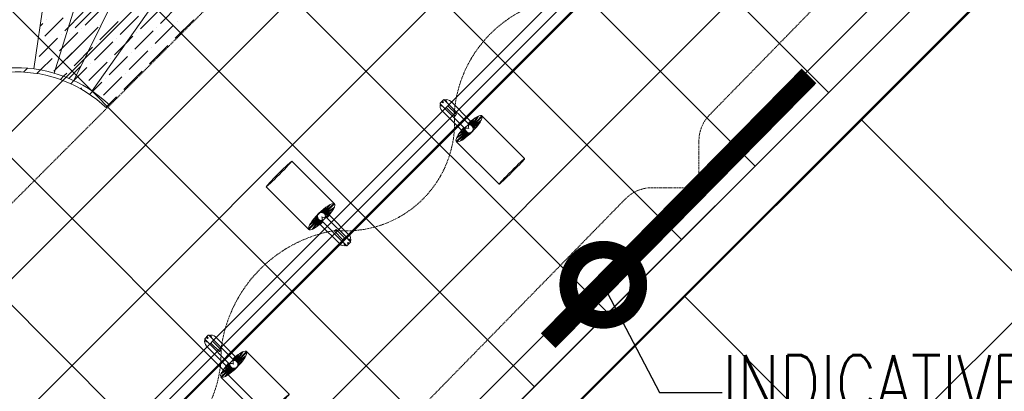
# Model space of a CAD drawing. Header units: millimetres. Extents: x 48523 to 84492, y -23473 to 14877.
# Tile 57 of 69: x 61011 to 63378, y 6479 to 7372. Entities that reach past the tile are written whole.
import ezdxf
from ezdxf import colors
from ezdxf.entities.mleader import LeaderData, LeaderLine
from ezdxf.math import Vec2, Vec3

# ---------------------------------------------------------------- set-up
doc = ezdxf.new("R2010")
doc.units = ezdxf.units.MM
doc.header["$MEASUREMENT"] = 0
doc.linetypes.add('HIDDENX2', pattern=[0.75, 0.5, -0.25])
doc.linetypes.add('RCP XREF$0$( Hidden )', pattern=[0.375, 0.25, -0.125])
doc.layers.get('0').update_dxf_attribs({"lineweight": 5})
doc.layers.add('A-LIGHT', color=1, linetype='Continuous', lineweight=5)
for name, color, linetype, lineweight, true_color in [('M-MEP-ELLG-CABLE', 7, 'HIDDENX2', 15, 0x055f91), ('M-MEP-ELLG-LIGHT', 5, 'Continuous', 15, 0x0000ff), ('RCP XREF$0$A-BULKHEAD', 9, 'Continuous', 0, 0x808080), ('RCP XREF$0$A-CEILING-01', 9, 'Continuous', 0, 0x808080), ('RCP XREF$0$A-CEILING-04', 9, 'Continuous', 0, 0x808080), ('RCP XREF$0$A-CELING ELEMENT', 9, 'Continuous', 0, 0x808080), ('RCP XREF$0$A-JOINERY', 9, 'Continuous', 0, 0x808080)]:
    doc.layers.add(name, color=color, linetype=linetype, lineweight=lineweight, true_color=true_color)
doc.layers.add('T-Tags', color=7, linetype='Continuous')
doc.styles.add('SSP_Note', font='romans.shx', dxfattribs={"width": 0.8})

# ---------------------------------------------------------------- blocks, each defined once
blk = doc.blocks.new('RCP XREF')
at = {"layer": 'RCP XREF$0$A-BULKHEAD', "color": 8, "lineweight": 0, "ltscale": 5, "true_color": 0x808080}
for p, q in [((11196.7, 5437.9), (14098.8, 8340)), ((14169.5, 8269.3), (11987.9, 6087.6))]:
    blk.add_line(p, q, dxfattribs=at)
at = {"layer": 'RCP XREF$0$A-CEILING-01', "color": 8, "linetype": 'Continuous', "lineweight": 0, "true_color": 0x808080}
for p, q in [((11718.3, 5959.4), (4297.7, 13380)), ((11895, 6136.2), (4651.2, 13380)), ((12071.8, 6313), (5004.8, 13380)), ((12248.6, 6489.7), (5358.3, 13380)), ((12425.4, 6666.5), (5711.9, 13380)), ((12778.9, 7020.1), (6419, 13380)), ((12602.1, 6843.3), (6090, 13355.4)), ((7159.1, 3270), (14450, 10560.9)), ((7512.6, 3270), (14450, 10207.4)), ((7866.2, 3270), (14450, 9853.8)), ((8219.7, 3270), (14450, 9500.3)), ((8573.3, 3270), (14450, 9146.7)), ((8926.9, 3270), (14450, 8793.1)), ((12955.7, 7196.9), (11934.1, 8218.4))]:
    blk.add_line(p, q, dxfattribs=at)
at = {"layer": 'RCP XREF$0$A-CEILING-01', "color": 8, "lineweight": 0, "true_color": 0x808080}
for p, q in [((11904.4, 6145.6), (14298.8, 8540)), ((14169.5, 8269.3), (11987.9, 6087.6))]:
    blk.add_line(p, q, dxfattribs=at)
for centre, radius, start, end in [((11004.6, 6932.9), 2087.3, 45.1925, 224.8075), ((11003.8, 6932.2), 1987.3, 45.2002, 224.7998)]:
    blk.add_arc(centre, radius, start, end, dxfattribs=at)
at = {"layer": 'RCP XREF$0$A-CEILING-04', "color": 8, "linetype": 'Continuous', "lineweight": 0, "true_color": 0x808080}
for p, q in [((14172.4, 8266.4), (11988.8, 6086.7)), ((14450, 7695.8), (11335.8, 4587)), ((14450, 5713), (13032.9, 7132.6)), ((14450, 4863.7), (12608.6, 6708.4))]:
    blk.add_line(p, q, dxfattribs=at)
at = {"layer": 'RCP XREF$0$A-CELING ELEMENT', "color": 8, "linetype": 'RCP XREF$0$( Hidden )', "lineweight": 0, "ltscale": 10, "true_color": 0x808080}
blk.add_line((13250, 9188.2), (8781.8, 4720), dxfattribs=at)
at = {"layer": 'RCP XREF$0$A-CELING ELEMENT', "color": 8, "lineweight": 0, "true_color": 0x808080}
for p, q in [((11045.4, 7253.5), (11285.7, 8899.5)), ((11094.5, 7243.2), (11589.3, 8831.4)), ((11141.6, 7225.4), (11878.8, 8716.6)), ((11185.4, 7200.4), (11893.7, 8200.4))]:
    blk.add_line(p, q, dxfattribs=at)
at = {"layer": 'RCP XREF$0$A-CELING ELEMENT', "color": 8, "linetype": 'Continuous', "lineweight": 0, "true_color": 0x808080, "transparency": 33554687}
for p, q in [((11144.5, 7351.7), (11210.8, 7418)), ((11350, 7362.8), (11394.2, 7407)), ((11120.2, 7345.1), (11164.4, 7389.3)), ((11168.8, 7358.3), (11213, 7402.5)), ((11301.4, 7349.5), (11345.6, 7393.7)), ((11060.3, 7355.9), (11067.2, 7362.8)), ((11071.6, 7331.8), (11115.8, 7376)), ((11076, 7371.6), (11076, 7371.6)), ((11204.2, 7323), (11248.4, 7367.2)), ((11208.6, 7362.8), (11208.6, 7362.8)), ((11252.8, 7336.2), (11297, 7380.4)), ((11385.4, 7327.4), (11429.6, 7371.6)), ((11389.8, 7367.2), (11389.8, 7367.2)), ((11107, 7296.5), (11151.1, 7340.7)), ((11111.4, 7336.2), (11111.4, 7336.2)), ((11124.6, 7278.8), (11190.9, 7345.1)), ((11131.3, 7338.4), (11131.3, 7338.4)), ((11155.6, 7309.7), (11199.8, 7353.9)), ((11160, 7349.5), (11160, 7349.5)), ((11204.2, 7358.3), (11204.2, 7358.3)), ((11288.2, 7300.9), (11332.3, 7345.1)), ((11292.6, 7340.7), (11292.6, 7340.7)), ((11336.8, 7314.1), (11381, 7358.3)), ((11341.2, 7353.9), (11341.2, 7353.9)), ((11058.3, 7283.2), (11102.5, 7327.4)), ((11062.8, 7323), (11062.8, 7323)), ((11190.9, 7274.4), (11235.1, 7318.6)), ((11195.3, 7314.1), (11195.3, 7314.1)), ((11239.5, 7287.6), (11265.8, 7313.9)), ((11244, 7327.4), (11244, 7327.4)), ((11265.8, 7313.9), (11283.7, 7331.8)), ((11376.5, 7318.6), (11376.5, 7318.6)), ((11093.7, 7247.9), (11137.9, 7292)), ((11142.3, 7261.1), (11186.5, 7305.3)), ((11146.7, 7300.9), (11146.7, 7300.9)), ((11274.9, 7252.3), (11319.1, 7296.5)), ((11279.3, 7292), (11279.3, 7292)), ((11323.5, 7265.5), (11367.7, 7309.7)), ((11327.9, 7305.3), (11327.9, 7305.3)), ((11049.5, 7274.4), (11049.5, 7274.4)), ((11061.5, 7251), (11089.3, 7278.8)), ((11098.1, 7287.6), (11098.1, 7287.6)), ((11111.4, 7265.5), (11111.4, 7265.5)), ((11177.7, 7225.8), (11221.9, 7269.9)), ((11182.1, 7265.5), (11182.1, 7265.5)), ((11226.3, 7239), (11270.5, 7283.2)), ((11230.7, 7278.8), (11230.7, 7278.8)), ((11020.9, 7245.8), (11030.3, 7255.1)), ((11052.8, 7242.4), (11061.5, 7251)), ((11096.9, 7251.1), (11098.1, 7252.3)), ((11117, 7235.8), (11124.6, 7243.4)), ((11129.6, 7230.7), (11158.5, 7259.6)), ((11133.5, 7252.3), (11133.5, 7252.3)), ((11141.8, 7225.3), (11173.2, 7256.7)), ((11261.6, 7203.7), (11305.8, 7247.9)), ((11266.1, 7243.4), (11266.1, 7243.4)), ((11314.7, 7256.7), (11314.7, 7256.7)), ((11084.9, 7239), (11084.9, 7239)), ((11109.2, 7228), (11117, 7235.8)), ((11134.3, 7217.7), (11141.8, 7225.3)), ((11186.7, 7199.5), (11208.6, 7221.3)), ((11213, 7190.4), (11257.2, 7234.6)), ((11217.4, 7230.2), (11217.4, 7230.2)), ((11157.7, 7205.8), (11160, 7208.1)), ((11168.8, 7216.9), (11168.8, 7216.9)), ((11179.5, 7192.3), (11186.7, 7199.5)), ((11252.8, 7194.8), (11252.8, 7194.8)), ((11204.2, 7181.6), (11204.2, 7181.6)), ((11225.9, 7167.9), (11244, 7186)), ((11218.8, 7160.8), (11225.9, 7167.9))]:
    blk.add_line(p, q, dxfattribs=at)
at = {"layer": 'RCP XREF$0$A-CELING ELEMENT', "color": 8, "lineweight": 0, "true_color": 0x808080}
for radius, start, end in [(323.8, 46.1755, 223.8245), (313.8, 46.2129, 223.7871)]:
    blk.add_arc((11003.6, 6932.4), radius, start, end, dxfattribs=at)
at = {"layer": 'RCP XREF$0$A-JOINERY', "color": 8, "lineweight": 0, "true_color": 0x808080}
for p, q in [((14098.8, 8340), (11917.1, 6158.3)), ((14169.5, 8269.3), (11987.9, 6087.6))]:
    blk.add_line(p, q, dxfattribs=at)
blk = doc.blocks.new('track-L-1')
at = {"color": 0, "linetype": 'Continuous', "lineweight": 13}
for p, q in [((-1.8, 9.3), (-9, 26)), ((-1.8, 9.3), (-7, 34.5)), ((0, 9.4), (-5.8, 37.6)), ((0, 9.4), (-0.6, 43.4)), ((-0.5, 43.4), (144.7, 43.5)), ((1.8, 9.3), (1.2, 42.9)), ((1.8, 9.3), (5.7, 35.2)), ((3.5, 8.8), (6.9, 31.2)), ((-93, -5.8), (-93, 5.7)), ((-93, 1), (-89, 1)), ((-83, 6.7), (-92, 6.7)), ((-91.9, -1.2), (-91.9, 1)), ((-90.5, 6.7), (-90.5, 8.3)), ((-90.5, 8.3), (-85, 8.3)), ((-90.5, 6.9), (-85, 6.9)), ((-89, -1.2), (-89, 1)), ((-85, 6.7), (-85, 8.3)), ((-83, 6.9), (-83, 5.7)), ((-10, 6.9), (-83, 6.9)), ((-11, 15.4), (-77.5, 15.4)), ((-75.5, 2.9), (-75.5, -3.1)), ((-75.5, 2.9), (-46.4, 2.9)), ((-46.6, 2.9), (-46.6, -3.1)), ((-46.4, -3.1), (-46.4, 2.9)), ((-11, 6.9), (-11, 15.4)), ((-6.5, 6.9), (-10.8, 11.2)), ((-5.1, 8), (-10.6, 13.5)), ((-5.1, 7.9), (-10.4, 15.8)), ((-3.5, 8.8), (-10.1, 18.5)), ((-3.5, 8.8), (-9.6, 22.8)), ((-9, -6.1), (-9, 5.9)), ((-6.5, 3.9), (-9, 3.9)), ((3.5, 8.8), (8.5, 22.7)), ((5.1, 8), (9, 18.9)), ((5.1, 8), (9.4, 15.5)), ((6.5, 7), (9.6, 12.4)), ((6.5, 6.9), (9.7, 10.9)), ((7.7, 5.7), (9.9, 8.3)), ((-93, -1.2), (-89, -1.2)), ((-92, -6.8), (-83, -6.8)), ((-90.5, -8.5), (-90.5, -6.8)), ((-90.5, -7.1), (-85, -7.1)), ((-90.5, -8.5), (-85, -8.5)), ((-85, -8.5), (-85, -6.8)), ((-83, -7.1), (-83, -5.8)), ((-83, -7.1), (-10, -7.1)), ((-77.5, -15.6), (-11, -15.6)), ((-75.5, -3.1), (-46.4, -3.1)), ((-11, -15.6), (-11, -7.1)), ((-6.5, -7), (-10.8, -11.3)), ((-5.1, -8.1), (-10.6, -13.6)), ((-5.1, -8.1), (-10.4, -15.9)), ((-3.5, -8.9), (-10.1, -18.6)), ((-3.5, -8.9), (-9.6, -22.9)), ((-6.5, -4.1), (-9, -4.1)), ((-1.8, -9.4), (-9, -26.1)), ((-1.8, -9.4), (-7, -34.6)), ((0, -9.6), (-5.8, -37.7)), ((0, -9.6), (-0.6, -43.6)), ((1.8, -9.4), (1.2, -43)), ((1.8, -9.4), (5.7, -35.3)), ((3.5, -8.9), (6.9, -31.3)), ((3.5, -8.9), (8.5, -22.8)), ((5.1, -8.1), (9, -19.1)), ((5.1, -8.1), (9.4, -15.6)), ((6.5, -7.1), (9.6, -12.5)), ((6.5, -7.1), (9.7, -11)), ((7.7, -5.8), (9.9, -8.4)), ((-0.5, -43.6), (144.7, -43.5))]:
    blk.add_line(p, q, dxfattribs=at)
for centre, radius, start, end in [((-92, 5.7), 1, 90.0041, 180.0041), ((-77.5, -0.1), 15.5, 90.0041, 154.188), ((-10, 5.9), 1, 0.0041, 90.0041), ((0, -0.1), 9.5, 205.0436, 154.9646), ((2, 9.9), 10.4, 214.9292, 253.0242), ((-92, -5.8), 1, 180.0041, 270.0041), ((-77.5, -0.1), 15.5, 205.8202, 270.0041), ((-10, -6.1), 1, 270.0041, 0.0041), ((2, -10), 10.4, 106.984, 145.0789)]:
    blk.add_arc(centre, radius, start, end, dxfattribs=at)
for centre, ratio, start_param, end_param in [((-0.5, -0.1), 0.243873, -1.409174, 4.550767), ((144.7, 0), 0.034014, -1.570796, 4.712389)]:
    blk.add_ellipse(centre, major_axis=(0, -43.5), ratio=ratio, start_param=start_param, end_param=end_param, dxfattribs=at)
blk = doc.blocks.new('A$Ce144d348')
at = {"layer": 'M-MEP-ELLG-LIGHT', "color": 252}
blk.add_lwpolyline([(3223, -5724), (3273, -5724), (3273, -9235), (8919.9, -9235), (13625, -4529.9), (13625, -356.4), (13675, -356.4), (13675, -4550.7), (8940.7, -9285), (3223, -9285)], close=True, dxfattribs=at)
blk.add_lwpolyline([(3248, -5724), (3248, -9260), (8930.3, -9260), (13650, -4540.3), (13650, -356.4)], dxfattribs=at)
at = {"layer": 'M-MEP-ELLG-LIGHT', "color": 1, "true_color": 0xff0000, "rotation": 135}
for p in [(12102.6, -6015.6), (11536.9, -6581.3)]:
    blk.add_blockref('track-L-1', p, dxfattribs=at)
at = {"layer": 'M-MEP-ELLG-LIGHT', "color": 1, "true_color": 0xff0000, "xscale": -1, "rotation": 134.9999999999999}
for p in [(11891.9, -6370.6), (11326.2, -6936.3)]:
    blk.add_blockref('track-L-1', p, dxfattribs=at)
blk = doc.blocks.new('_DotSmall')
at = {"color": 0, "linetype": 'ByBlock', "const_width": 0.5}
blk.add_lwpolyline([(-0.0625, 0, 1), (0.0625, 0, 1)], format="xyb", close=True, dxfattribs=at)

msp = doc.modelspace()

# ---------------------------------------------------------------- linework, layer by layer
at = {"layer": 'M-MEP-ELLG-CABLE', "color": 1, "ltscale": 5, "true_color": 0xff0000}
msp.add_lwpolyline([(59268.2, 3672.1), (62467.1, 6941.1, -0.201727), (62531.5, 6968.1), (62643.9, 6968.1), (62643.9, 7080.2, -0.196101), (62669.6, 7143.1), (64366.9, 8877.6, 0.196101), (64392.6, 8940.5), (64392.6, 12790.4, -0.414214), (64482.6, 12880.4), (65712.3, 12880.4, 0.414214), (65802.3, 12970.4), (65802.3, 13003.7, -0.197083), (65828.2, 13066.9), (65907.6, 13147.4), (65827.9, 13227.1, -0.198912), (65801.6, 13290.8), (65801.6, 13924.6, 0.414214), (65711.6, 14014.6), (59616.5, 14014.6, 0.198912)], format="xyb", dxfattribs=at)
for centre, radius, start, end in [((62355.9, 7125.5), 300.8, 91.8224, 176.188), ((61796.4, 7124.8), 260.3, 264.5451, 4.5806), ((61823.9, 6538.7), 331.1, 99.0708, 173.0173), ((61220.5, 6570.1), 274.9, 267.9706, 1.7508)]:
    msp.add_arc(centre, radius, start, end, dxfattribs=at)
at = {"layer": 'M-MEP-ELLG-LIGHT', "color": 1, "linetype": 'HIDDENX2', "true_color": 0xff0000, "const_width": 10}
for points in [[(62475.6, 8413.8, 0.996645), (59523.7, 5461.9, 1)], [(62404.1, 8342.3, 0.996512), (59593.7, 5531.9, 1)]]:
    msp.add_lwpolyline(points, format="xyb", dxfattribs=at)
at = {"layer": 'M-MEP-ELLG-LIGHT', "color": 6, "linetype": 'HIDDENX2', "ltscale": 5, "true_color": 0xff00ff, "const_width": 50}
msp.add_lwpolyline([(62908.5, 7236.6), (62281.6, 6600.5)], dxfattribs=at)

# ---------------------------------------------------------------- block references
msp.add_blockref('RCP XREF', (50000, 0))
at = {"layer": 'A-LIGHT', "color": 1}
msp.add_blockref('A$Ce144d348', (50200, 13480), dxfattribs=at)

# ---------------------------------------------------------------- leaders
at = {"layer": 'T-Tags'}
ml = msp.add_multileader_mtext('Standard', dxfattribs=at)
ml.set_content('INDICATIVE LOCATION OF \\PLIT SIGNAGE-06 (SG06)-REF:04DE-434    ', color=256, style='SSP_Note')
ml.set_leader_properties()
ml.set_arrow_properties(name='DOTSMALL')
ml.build(insert=Vec2(0, 0))
ml.multileader.update_dxf_attribs({"dogleg_length": 1.76, "arrow_head_size": 337.5, "scale": 1.5})
ctx = ml.context
ctx.base_point, ctx.scale, ctx.char_height, ctx.arrow_head_size, ctx.landing_gap_size, ctx.plane_origin = Vec3(62699.6, 6476.2), 1.5, 135, 337.5, 0, Vec3(76232, 6016.8)
notes = []
notes.append((ctx, [(1, (1, 1, 0), (62548.9, 6476.2), (1, 0), 150.7, [(0, [(62414, 6734.9)], 0, [])])]))
ctx.mtext.insert, ctx.mtext.rotation, ctx.mtext.width, ctx.mtext.defined_height, ctx.mtext.flow_direction = Vec3(62699.6, 6566.2), 6.283185, 2626.202, 892.1, 5
for ctx, leaders in notes:
    for number, flags, end, landing, length, lines in leaders:
        leader = LeaderData()
        leader.index, (leader.has_last_leader_line, leader.has_dogleg_vector, leader.attachment_direction) = number, flags
        leader.last_leader_point, leader.dogleg_vector, leader.dogleg_length = Vec3(end), Vec3(landing), length
        for number, points, colour, breaks in lines:
            line = LeaderLine()
            line.index, line.vertices, line.color, line.breaks = number, Vec3.list(points), colors.encode_raw_color(colour), breaks
            leader.lines.append(line)
        ctx.leaders.append(leader)

doc.saveas('drawing.dxf')
